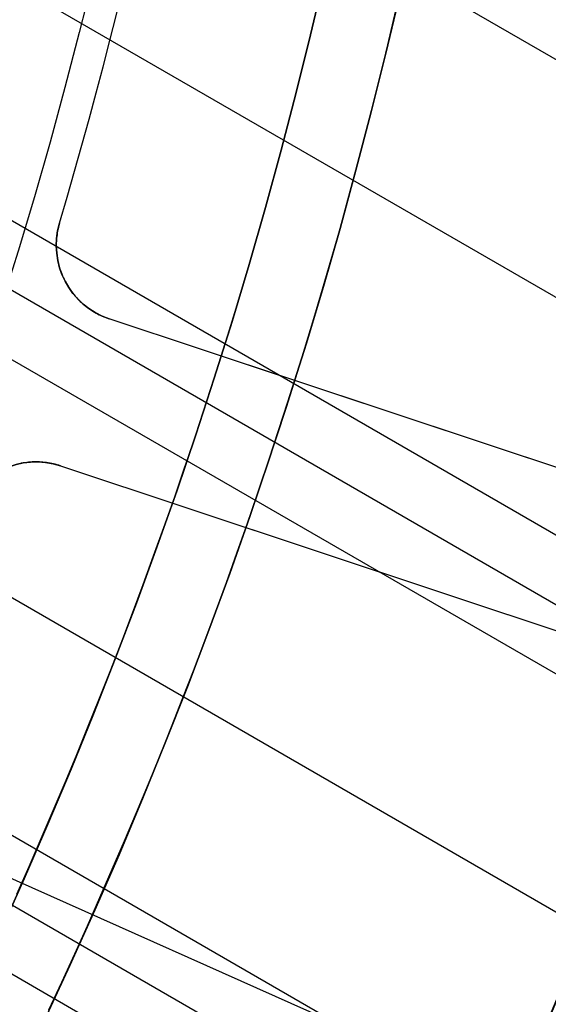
# Model space of a CAD drawing. Extents: x 16051 to 17254, y -2088 to -1046.
# Tile 32 of 62: x 16710.44 to 16717.27, y -1732.86 to -1720.15. Entities that reach past the tile are written whole.
import ezdxf

# ---------------------------------------------------------------- set-up
doc = ezdxf.new("R2010")
doc.units = 0
doc.layers.get('0').update_dxf_attribs({"linetype": 'CONTINUOUS'})
doc.layers.add('COLOR', color=7, linetype='CONTINUOUS')

msp = doc.modelspace()

# ---------------------------------------------------------------- linework, layer by layer
for p, q in [((17233.87178196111, -2018.864998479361, 60.31447682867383), (16707.44375755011, -1714.931636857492, 60.31447682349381)), ((16706.95660692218, -1717.721234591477, 60.68481008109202), (17232.54206306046, -2021.168139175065, 60.684810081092)), ((17231.21234415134, -2023.471279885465, 61.05514333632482), (16706.33953790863, -1720.435823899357, 61.05514333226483)), ((16706.15191888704, -1721.224266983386, 61.4780868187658), (17230.82403353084, -2024.143853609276, 61.4780868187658)), ((17230.43572290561, -2024.816427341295, 61.90103030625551), (16705.9518869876, -1722.005543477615, 61.90103030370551)), ((16705.13422220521, -1724.604318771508, 62.27136355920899), (17229.10600400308, -2027.119568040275, 62.27136355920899)), ((16697.86846561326, -1725.688300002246, 103.0882296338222), (16717.05840758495, -1734.232212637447, 89.05580518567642)), ((17227.7762850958, -2029.422708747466, 62.64169681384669), (16704.1994437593, -1727.135478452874, 62.64169681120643)), ((16703.91282337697, -1727.866763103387, 63.06464031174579), (17227.3879744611, -2030.095282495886, 63.06464031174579)), ((17226.99966382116, -2030.767856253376, 63.48758380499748), (16703.61469430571, -1728.591403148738, 63.48758378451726))]:
    msp.add_line(p, q)
at = {"extrusion": (0.1124755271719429, 0.1948133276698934, 0.9743700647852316)}
msp.add_lwpolyline([(-15309.47030365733, -6720.994009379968), (-15309.98085325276, -6720.685040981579), (-15310.48939906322, -6720.371376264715), (-15310.99588066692, -6720.053034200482), (-15311.50023783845, -6719.730034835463), (-15312.00241057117, -6719.402399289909), (-15312.50233909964, -6719.070149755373), (-15312.99996392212, -6718.733309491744), (-15313.49522582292, -6718.391902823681), (-15313.98806589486, -6718.045955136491), (-15314.47842556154, -6717.695492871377), (-15314.96624659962, -6717.340543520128), (-15315.45147116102, -6716.981135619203), (-15315.93404179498, -6716.617298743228), (-15316.41390147, -6716.24906349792), (-15316.89099359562, -6715.876461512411), (-15317.36526204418, -6715.499525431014), (-15317.83665117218, -6715.118288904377), (-15318.30510584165, -6714.732786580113), (-15318.7705714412, -6714.343054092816), (-15319.23299390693, -6713.949128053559), (-15319.69231974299, -6713.551046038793), (-15320.14849604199, -6713.148846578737), (-15320.6014705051, -6712.742569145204), (-15321.05119146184, -6712.332254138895), (-15321.49760788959, -6711.917942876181), (-15321.94066943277, -6711.499677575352), (-15322.38032642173, -6711.077501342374), (-15322.8165298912, -6710.651458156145), (-15323.24923159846, -6710.221592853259), (-15323.67838404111, -6709.787951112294), (-15324.10394047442, -6709.350579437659), (-15324.52585492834, -6708.909525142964), (-15324.94408222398, -6708.464836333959), (-15325.35857798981, -6708.016561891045), (-15325.76929867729, -6707.564751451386), (-15326.17620157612, -6707.10945539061), (-15326.579244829, -6706.65072480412), (-15326.9783874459, -6706.188611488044), (-15327.37358931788, -6705.723167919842), (-15327.76481123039, -6705.25444723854), (-15328.15201487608, -6704.782503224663), (-15328.53516286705, -6704.307390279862), (-15328.91421874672, -6703.829163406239), (-15329.28914700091, -6703.347878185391), (-15329.65991306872, -6702.863590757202), (-15330.02648335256, -6702.376357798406), (-15330.38882522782, -6701.886236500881), (-15330.74690705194, -6701.393284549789), (-15331.10069817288, -6700.897560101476), (-15331.4501689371, -6700.399121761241), (-15331.79529069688, -6699.898028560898), (-15332.13603581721, -6699.394339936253), (-15332.47237768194, -6698.888115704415), (-15332.80429069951, -6698.379416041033), (-15333.131750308, -6697.868301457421), (-15333.45473297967, -6697.354832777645), (-15333.77321622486, -6696.839071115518), (-15334.08717859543, -6696.321077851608), (-15334.39659968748, -6695.800914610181), (-15334.7014601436, -6695.278643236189), (-15335.00174165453, -6694.754325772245), (-15335.29742696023, -6694.228024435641), (-15335.58849985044, -6693.699801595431), (-15335.87494516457, -6693.16971974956), (-15336.15674879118, -6692.637841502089), (-15336.4338976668, -6692.10422954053), (-15336.70637977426, -6691.56894661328), (-15336.97418414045, -6691.032055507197), (-15337.23730083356, -6690.493619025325), (-15337.49572095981, -6689.953699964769), (-15337.74943665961, -6689.41236109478), (-15337.9984411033, -6688.869665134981), (-15338.24272848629, -6688.325674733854), (-15338.48229402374, -6687.780452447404), (-15338.71713394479, -6687.234060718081), (-15338.94724548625, -6686.686561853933), (-15339.1726268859, -6686.138018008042), (-15339.39327737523, -6685.588491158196), (-15339.60919717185, -6685.038043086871), (-15339.82038747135, -6684.486735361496), (-15340.02685043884, -6683.934629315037), (-15340.22858919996, -6683.381786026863), (-15340.42560783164, -6682.828266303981), (-15340.61791135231, -6682.274130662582), (-15340.80550571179, -6681.719439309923), (-15340.98839778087, -6681.164252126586), (-15341.16659534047, -6680.60862864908), (-15341.34010707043, -6680.05262805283), (-15341.50894253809, -6679.496309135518), (-15341.67311218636, -6678.939730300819), (-15341.83262732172, -6678.382949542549), (-15341.98750010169, -6677.826024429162), (-15342.13774352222, -6677.269012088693), (-15342.28337140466, -6676.711969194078), (-15342.42439838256, -6676.154951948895), (-15342.56083988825, -6675.598016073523), (-15342.69271213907, -6675.04121679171), (-15342.82003212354, -6674.484608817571), (-15342.9428175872, -6673.928246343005), (-15343.06108701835, -6673.37218302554), (-15343.17485963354, -6672.816471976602), (-15343.28415536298, -6672.261165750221), (-15343.38899483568, -6671.70631633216), (-15343.48939936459, -6671.15197512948), (-15343.58539093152, -6670.598192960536), (-15343.67699217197, -6670.045020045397), (-15343.76422635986, -6669.492505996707), (-15343.84711739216, -6668.940699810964), (-15343.92568977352, -6668.389649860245), (-15343.99996860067, -6667.839403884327), (-15344.06997954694, -6667.290008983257), (-15344.13574884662, -6666.741511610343), (-15344.19730327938, -6666.19395756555), (-15344.25467015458, -6665.64739198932), (-15344.30787729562, -6665.101859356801), (-15344.35695302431, -6664.5574034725), (-15344.4019261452, -6664.014067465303), (-15344.44282592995, -6663.471893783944), (-15344.4796821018, -6662.930924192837), (-15344.51252481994, -6662.391199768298), (-15344.54138466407, -6661.852760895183), (-15344.56629261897, -6661.315647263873), (-15344.58728005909, -6660.779897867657), (-15344.60437873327, -6660.245551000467), (-15344.61762074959, -6659.712644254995), (-15344.6270385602, -6659.181214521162), (-15344.63266494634, -6658.651297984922), (-15344.63453300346, -6658.122930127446), (-15344.6327337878, -6657.604389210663), (-15344.62731513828, -6657.08435597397), (-15344.61824576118, -6656.562863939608), (-15344.60549465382, -6656.039947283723), (-15344.58903111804, -6655.51564083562), (-15344.56882477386, -6654.989980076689), (-15344.54484557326, -6654.463001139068), (-15344.51706381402, -6653.934740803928), (-15344.48545015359, -6653.405236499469), (-15344.44997562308, -6652.874526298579), (-15344.41061164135, -6652.342648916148), (-15344.36733002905, -6651.809643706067), (-15344.32010302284, -6651.275550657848), (-15344.26890328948, -6650.740410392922), (-15344.21370394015, -6650.204264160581), (-15344.15447854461, -6649.667153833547), (-15344.09120114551, -6649.129121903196), (-15344.02384627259, -6648.590211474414), (-15343.952388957, -6648.050466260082), (-15343.87680474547, -6647.509930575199), (-15343.79706971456, -6646.968649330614), (-15343.71316048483, -6646.426668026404), (-15343.62505423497, -6645.884032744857), (-15343.53272871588, -6645.340790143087), (-15343.43616226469, -6644.796987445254), (-15343.33533381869, -6644.252672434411), (-15343.2302229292, -6643.707893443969), (-15343.1208097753, -6643.162699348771), (-15343.00707517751, -6642.617139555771), (-15342.8890006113, -6642.07126399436), (-15342.76656822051, -6641.525123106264), (-15342.63976083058, -6640.978767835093), (-15342.50856196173, -6640.432249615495), (-15342.37295584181, -6639.885620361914), (-15342.23292741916, -6639.338932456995), (-15342.08846237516, -6638.792238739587), (-15341.93954713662, -6638.245592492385), (-15341.78616888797, -6637.699047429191), (-15341.62831558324, -6637.15265768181), (-15341.46597595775, -6636.606477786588), (-15341.29913953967, -6636.060562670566), (-15341.12779666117, -6635.514967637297), (-15340.95193846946, -6634.969748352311), (-15340.77155693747, -6634.424960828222), (-15340.58664487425, -6633.880661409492), (-15340.39719593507, -6633.336906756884), (-15340.20320463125, -6632.793753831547), (-15340.00466633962, -6632.251259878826), (-15339.80157731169, -6631.709482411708), (-15339.59393468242, -6631.168479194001), (-15339.38173647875, -6630.628308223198), (-15339.16498162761, -6630.089027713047), (-15338.94366996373, -6629.55069607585), (-15338.71780223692, -6629.013371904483), (-15338.48738011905, -6628.477113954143), (-15338.25240621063, -6627.941981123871), (-15338.01288404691, -6627.40803243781), (-15337.76881810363, -6626.875327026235), (-15337.52021380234, -6626.343924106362), (-15337.26707751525, -6625.813882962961), (-15337.00941656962, -6625.285262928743), (-15336.74723925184, -6624.758123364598), (-15336.48055481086, -6624.232523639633), (-15336.20937346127, -6623.708523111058), (-15335.93370638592, -6623.186181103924), (-15335.65356573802, -6622.665556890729), (-15335.36896464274, -6622.146709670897), (-15335.07991719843, -6621.629698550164), (-15334.78643847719, -6621.114582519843), (-15334.48854452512, -6620.601420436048), (-15334.18625236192, -6620.090270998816), (-15333.87957998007, -6619.581192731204), (-15333.5685463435, -6619.074243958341), (-15333.25317138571, -6618.569482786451), (-15332.93347600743, -6618.066967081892), (-15332.60948207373, -6617.566754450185), (-15332.28121241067, -6617.068902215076), (-15331.94869080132, -6616.573467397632), (-15331.61194198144, -6616.080506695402), (-15331.2709916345, -6615.590076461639), (-15330.92586638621, -6615.102232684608), (-15330.57659379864, -6614.617030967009), (-15330.22320236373, -6614.134526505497), (-15329.86572149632, -6613.654774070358), (-15329.50418152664, -6613.1778279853), (-15329.13861369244, -6612.703742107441), (-15328.7690501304, -6612.232569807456), (-15328.39552386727, -6611.764363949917), (-15328.01806881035, -6611.299176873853), (-15327.63671973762, -6610.837060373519), (-15327.25151228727, -6610.378065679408), (-15326.86248294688, -6609.92224343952), (-15326.46966904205, -6609.469643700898), (-15326.0731087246, -6609.020315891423), (-15325.67284096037, -6608.574308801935), (-15325.26890551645, -6608.131670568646), (-15324.86134294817, -6607.69244865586), (-15324.45019458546, -6607.256689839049), (-15324.03550251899, -6606.824440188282), (-15323.61730958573, -6606.395745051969), (-15323.19565935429, -6605.970649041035), (-15322.77059610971, -6605.54919601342), (-15322.342164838, -6605.131429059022), (-15321.91041121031, -6604.717390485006), (-15321.47538156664, -6604.307121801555), (-15321.03712289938, -6603.900663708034), (-15320.59568283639, -6603.498056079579), (-15320.15110962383, -6603.099337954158), (-15319.7034521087, -6602.704547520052), (-15319.25275972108, -6602.313722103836), (-15318.79908245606, -6601.926898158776), (-15318.34247085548, -6601.54411125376), (-15317.88297598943, -6601.165396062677), (-15317.42064943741, -6600.790786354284), (-15316.95554326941, -6600.420314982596), (-15316.4877100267, -6600.054013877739), (-15316.01720270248, -6599.691914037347), (-15315.54407472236, -6599.334045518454), (-15315.06837992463, -6598.980437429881), (-15314.59017254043, -6598.63111792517), (-15314.10950717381, -6598.286114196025), (-15313.62643878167, -6597.945452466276), (-15313.14102265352, -6597.609157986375), (-15312.65331439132, -6597.277255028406), (-15312.16336988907, -6596.949766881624), (-15311.67124531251, -6596.626715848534), (-15311.17699707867, -6596.308123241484), (-15310.68068183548, -6595.994009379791)], dxfattribs=at)
at = {"extrusion": (0.1124755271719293, 0.1948133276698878, 0.9743700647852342)}
msp.add_lwpolyline([(-15308.55944587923, -6595.994009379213), (-15309.08051549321, -6596.298800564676), (-15309.59963515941, -6596.60845085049), (-15310.11674160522, -6596.922942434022), (-15310.6317717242, -6597.242256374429), (-15311.14466260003, -6597.566372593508), (-15311.6553515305, -6597.895269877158), (-15312.16377605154, -6598.228925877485), (-15312.66987396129, -6598.567317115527), (-15313.17358334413, -6598.91041898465), (-15313.67484259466, -6599.258205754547), (-15314.17359044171, -6599.610650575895), (-15314.66976597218, -6599.967725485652), (-15315.16330865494, -6600.329401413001), (-15315.65415836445, -6600.695648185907), (-15316.14225540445, -6601.066434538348), (-15316.62754053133, -6601.441728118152), (-15317.10995497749, -6601.821495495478), (-15317.58944047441, -6602.205702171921), (-15318.06593927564, -6602.594312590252), (-15318.53939417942, -6602.987290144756), (-15319.00974855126, -6603.384597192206), (-15319.47694634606, -6603.786195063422), (-15319.94093213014, -6604.192044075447), (-15320.40165110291, -6604.602103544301), (-15320.85904911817, -6605.016331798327), (-15321.31307270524, -6605.434686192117), (-15321.7636690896, -6605.857123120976), (-15322.21078621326, -6606.283598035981), (-15322.65437275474, -6606.714065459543), (-15323.09437814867, -6607.148479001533), (-15323.53075260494, -6607.586791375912), (-15323.96344712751, -6608.028954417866), (-15324.3924135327, -6608.474919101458), (-15324.81760446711, -6608.924635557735), (-15325.238973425, -6609.378053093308), (-15325.6564747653, -6609.835120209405), (-15326.070063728, -6610.295784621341), (-15326.47969645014, -6610.759993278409), (-15326.88532998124, -6611.22769238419), (-15327.28692229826, -6611.698827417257), (-15327.68443231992, -6612.173343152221), (-15328.07781992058, -6612.651183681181), (-15328.4670459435, -6613.132292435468), (-15328.85207221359, -6613.616612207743), (-15329.23286154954, -6614.104085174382), (-15329.60937777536, -6614.594652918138), (-15329.98158573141, -6615.08825645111), (-15330.34945128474, -6615.584836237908), (-15330.71294133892, -6616.084332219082), (-15331.07202384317, -6616.586683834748), (-15331.42666780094, -6617.091830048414), (-15331.77684327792, -6617.599709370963), (-15332.12252140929, -6618.11025988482), (-15332.46367440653, -6618.623419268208), (-15332.80027556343, -6619.139124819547), (-15333.13229926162, -6619.657313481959), (-15333.45972097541, -6620.177921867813), (-15333.78251727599, -6620.700886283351), (-15334.10066583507, -6621.226142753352), (-15334.41414542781, -6621.753627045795), (-15334.72293593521, -6622.283274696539), (-15335.02701834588, -6622.815021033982), (-15335.32637475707, -6623.348801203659), (-15335.62098837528, -6623.884550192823), (-15335.91084351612, -6624.422202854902), (-15336.19592560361, -6624.961693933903), (-15336.4762211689, -6625.502958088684), (-15336.75171784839, -6626.045929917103), (-15337.02240438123, -6626.590543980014), (-15337.28827060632, -6627.136734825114), (-15337.54930745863, -6627.684437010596), (-15337.80550696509, -6628.233585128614), (-15338.0568622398, -6628.784113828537), (-15338.30336747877, -6629.335957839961), (-15338.54501795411, -6629.889051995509), (-15338.78181000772, -6630.443331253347), (-15339.01374104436, -6630.998730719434), (-15339.24080952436, -6631.555185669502), (-15339.46301495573, -6632.112631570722), (-15339.68035788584, -6632.671004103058), (-15339.89283989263, -6633.230239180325), (-15340.10046357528, -6633.790272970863), (-15340.30323254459, -6634.351041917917), (-15340.50115141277, -6634.912482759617), (-15340.69422578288, -6635.474532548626), (-15340.88246223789, -6636.037128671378), (-15341.06586832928, -6636.600208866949), (-15341.2444525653, -6637.163711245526), (-15341.41822439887, -6637.727574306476), (-15341.58719421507, -6638.291736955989), (-15341.75137331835, -6638.856138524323), (-15341.91077391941, -6639.420718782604), (-15342.06540912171, -6639.9854179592), (-15342.21529290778, -6640.550176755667), (-15342.36044012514, -6641.114936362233), (-15342.50086647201, -6641.67963847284), (-15342.63658848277, -6642.24422529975), (-15342.76762351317, -6642.808639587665), (-15342.89398972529, -6643.372824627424), (-15343.01570607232, -6643.936724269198), (-15343.13279228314, -6644.500282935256), (-15343.24526884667, -6645.06344563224), (-15343.35315699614, -6645.626157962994), (-15343.4564786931, -6646.188366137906), (-15343.55525661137, -6646.750016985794), (-15343.64951412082, -6647.311057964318), (-15343.73927527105, -6647.871437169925), (-15343.82456477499, -6648.431103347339), (-15343.90540799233, -6648.990005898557), (-15343.98183091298, -6649.548094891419), (-15344.05386014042, -6650.105321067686), (-15344.12152287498, -6650.661635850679), (-15344.18484689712, -6651.216991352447), (-15344.24386055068, -6651.771340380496), (-15344.29859272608, -6652.324636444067), (-15344.34907284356, -6652.876833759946), (-15344.39533083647, -6653.427887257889), (-15344.43739713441, -6653.977752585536), (-15344.47530264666, -6654.526386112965), (-15344.50907874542, -6655.073744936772), (-15344.53875724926, -6655.61978688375), (-15344.56437040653, -6656.164470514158), (-15344.58595087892, -6656.707755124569), (-15344.60353172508, -6657.249600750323), (-15344.61714638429, -6657.789968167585), (-15344.62682866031, -6658.328818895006), (-15344.63261270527, -6658.866115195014), (-15344.63453300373, -6659.401820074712), (-15344.63278133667, -6659.913463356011), (-15344.62750615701, -6660.426560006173), (-15344.61867739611, -6660.941077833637), (-15344.60626526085, -6661.456984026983), (-15344.59024024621, -6661.974245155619), (-15344.57057314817, -6662.492827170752), (-15344.54723507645, -6663.012695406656), (-15344.52019746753, -6663.533814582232), (-15344.48943209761, -6664.056148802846), (-15344.45491109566, -6664.579661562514), (-15344.4166069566, -6665.104315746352), (-15344.37449255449, -6665.630073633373), (-15344.32854115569, -6666.156896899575), (-15344.27872643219, -6666.68474662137), (-15344.22502247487, -6667.213583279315), (-15344.16740380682, -6667.743366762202), (-15344.1058453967, -6668.274056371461), (-15344.04032267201, -6668.805610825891), (-15343.97081153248, -6669.337988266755), (-15343.89728836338, -6669.871146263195), (-15343.8197300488, -6670.405041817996), (-15343.73811398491, -6670.939631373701), (-15343.65241809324, -6671.474870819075), (-15343.56262083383, -6672.010715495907), (-15343.46870121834, -6672.547120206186), (-15343.37063882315, -6673.084039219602), (-15343.26841380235, -6673.621426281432), (-15343.16200690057, -6674.159234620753), (-15343.05139946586, -6674.697416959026), (-15342.93657346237, -6675.23592551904), (-15342.81751148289, -6675.774712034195), (-15342.69419676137, -6676.313727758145), (-15342.5666131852, -6676.852923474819), (-15342.43474530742, -6677.392249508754), (-15342.29857835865, -6677.9316557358), (-15342.15809825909, -6678.471091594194), (-15342.01329163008, -6679.010506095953), (-15341.86414580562, -6679.549847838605), (-15341.71064884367, -6680.089065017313), (-15341.55278953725, -6680.628105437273), (-15341.39055742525, -6681.166916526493), (-15341.22394280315, -6681.705445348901), (-15341.05293673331, -6682.243638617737), (-15340.87753105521, -6682.781442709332), (-15340.69771839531, -6683.318803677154), (-15340.51349217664, -6683.855667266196), (-15340.32484662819, -6684.391978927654), (-15340.13177679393, -6684.927683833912), (-15339.93427854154, -6685.462726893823), (-15339.73234857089, -6685.997052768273), (-15339.5259844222, -6686.530605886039), (-15339.31518448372, -6687.063330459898), (-15339.09994799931, -6687.595170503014), (-15338.88027507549, -6688.126069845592), (-15338.6561666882, -6688.655972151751), (-15338.42762468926, -6689.184820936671), (-15338.1946518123, -6689.712559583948), (-15337.95725167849, -6690.239131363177), (-15337.71542880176, -6690.76447944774), (-15337.46918859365, -6691.288546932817), (-15337.21853736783, -6691.811276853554), (-15336.9634823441, -6692.332612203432), (-15336.70403165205, -6692.852495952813), (-15336.44019433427, -6693.370871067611), (-15336.17198034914, -6693.88768052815), (-15335.89940057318, -6694.402867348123), (-15335.62246680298, -6694.916374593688), (-15335.34119175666, -6695.428145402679), (-15335.05558907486, -6695.938123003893), (-15334.76567332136, -6696.446250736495), (-15334.47145998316, -6696.952472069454), (-15334.17296547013, -6697.456730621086), (-15333.87020711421, -6697.958970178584), (-15333.56320316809, -6698.459134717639), (-15333.25197280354, -6698.957168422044), (-15332.93653610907, -6699.4530157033), (-15332.61691408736, -6699.946621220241), (-15332.29312865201, -6700.437929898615), (-15331.96520262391, -6700.926886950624), (-15331.63315972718, -6701.413437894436), (-15331.2970245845, -6701.897528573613), (-15330.95682271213, -6702.379105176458), (-15330.6125805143, -6702.85811425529), (-15330.26432527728, -6703.334502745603), (-15329.91208516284, -6703.808217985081), (-15329.55588920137, -6704.279207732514), (-15329.19576728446, -6704.747420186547), (-15328.83175015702, -6705.212804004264), (-15328.463869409, -6705.675308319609), (-15328.09215746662, -6706.134882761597), (-15327.71664758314, -6706.591477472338), (-15327.33737382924, -6707.045043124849), (-15326.95437108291, -6707.495530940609), (-15326.56767501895, -6707.942892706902), (-15326.17732209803, -6708.387080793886), (-15325.78334955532, -6708.828048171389), (-15325.38579538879, -6709.26574842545), (-15324.98469834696, -6709.700135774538), (-15324.58009791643, -6710.131165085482), (-15324.17203430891, -6710.558791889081), (-15323.76054844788, -6710.982972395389), (-15323.34568195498, -6711.403663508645), (-15322.92747713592, -6711.820822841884), (-15322.50597696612, -6712.23440873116), (-15322.08122507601, -6712.644380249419), (-15321.65326573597, -6713.050697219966), (-15321.222143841, -6713.453320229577), (-15320.78790489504, -6713.852210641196), (-15320.35059499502, -6714.247330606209), (-15319.91026081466, -6714.63864307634), (-15319.46694958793, -6715.026111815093), (-15319.02070909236, -6715.409701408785), (-15318.57158763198, -6715.789377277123), (-15318.11963402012, -6716.165105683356), (-15317.66489756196, -6716.53685374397), (-15317.20742803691, -6716.904589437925), (-15316.74727568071, -6717.268281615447), (-15316.28449116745, -6717.627900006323), (-15315.81912559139, -6717.983415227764), (-15315.35123044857, -6718.334798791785), (-15314.88085761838, -6718.682023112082), (-15314.40805934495, -6719.02506151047), (-15313.93288821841, -6719.363888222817), (-15313.45539715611, -6719.698478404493), (-15312.97563938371, -6720.028808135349), (-15312.49366841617, -6720.354854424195), (-15312.00953803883, -6720.676595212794), (-15311.52330228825, -6720.994009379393)], dxfattribs=at)
at = {"extrusion": (0.1124755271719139, 0.1948133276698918, 0.9743700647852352)}
msp.add_lwpolyline([(-15314.92049179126, -6595.994009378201), (-15315.39590661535, -6596.329127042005), (-15315.86907008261, -6596.668318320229), (-15316.3399330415, -6597.011559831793), (-15316.80844663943, -6597.358827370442), (-15317.27456233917, -6597.710095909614), (-15317.73823193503, -6598.065339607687), (-15318.19940756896, -6598.424531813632), (-15318.65804174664, -6598.787645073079), (-15319.11408735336, -6599.154651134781), (-15319.56749766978, -6599.525520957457), (-15320.0182263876, -6599.900224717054), (-15320.46622762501, -6600.278731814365), (-15320.91145594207, -6600.661010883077), (-15321.35386635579, -6601.047029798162), (-15321.7934143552, -6601.436755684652), (-15322.23005591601, -6601.830154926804), (-15322.66374751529, -6602.227193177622), (-15323.09444614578, -6602.627835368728), (-15323.52210933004, -6603.032045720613), (-15323.94669513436, -6603.439787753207), (-15324.36816218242, -6603.85102429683), (-15324.78646966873, -6604.265717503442), (-15325.20157737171, -6604.683828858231), (-15325.61344566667, -6605.10531919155), (-15326.02203553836, -6605.53014869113), (-15326.42730859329, -6605.958276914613), (-15326.82922707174, -6606.389662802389), (-15327.22775385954, -6606.82426469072), (-15327.62285249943, -6607.262040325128), (-15328.01448720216, -6607.70294687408), (-15328.40262285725, -6608.146940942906), (-15328.78722504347, -6608.593978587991), (-15329.16826003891, -6609.044015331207), (-15329.54569483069, -6609.497006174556), (-15329.91949712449, -6609.952905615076), (-15330.28963535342, -6610.411667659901), (-15330.65607868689, -6610.87324584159), (-15331.0187970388, -6611.337593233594), (-15331.37776107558, -6611.804662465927), (-15331.73294222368, -6612.274405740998), (-15332.08431267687, -6612.746774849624), (-15332.43184540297, -6613.221721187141), (-15332.77551415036, -6613.699195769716), (-15333.11529345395, -6614.179149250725), (-15333.45115864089, -6614.66153193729), (-15333.78308583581, -6615.146293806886), (-15334.11105196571, -6615.633384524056), (-15334.43503476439, -6616.122753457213), (-15334.75501277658, -6616.614349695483), (-15335.07096536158, -6617.108122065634), (-15335.38287269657, -6617.604019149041), (-15335.69071577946, -6618.101989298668), (-15335.99447643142, -6618.601980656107), (-15336.29413729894, -6619.103941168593), (-15336.58968185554, -6619.607818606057), (-15336.88109440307, -6620.113560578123), (-15337.16836007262, -6620.621114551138), (-15337.45146482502, -6621.130427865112), (-15337.73039545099, -6621.641447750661), (-15338.00513957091, -6622.15412134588), (-15338.27568563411, -6622.668395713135), (-15338.54202291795, -6623.184217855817), (-15338.80414152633, -6623.701534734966), (-15339.06203238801, -6624.220293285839), (-15339.31568725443, -6624.740440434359), (-15339.56509869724, -6625.261923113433), (-15339.81026010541, -6625.784688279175), (-15340.0511656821, -6626.308682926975), (-15340.28781044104, -6626.83385410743), (-15340.52019020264, -6627.360148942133), (-15340.74830158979, -6627.887514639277), (-15340.97214202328, -6628.415898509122), (-15341.1917097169, -6628.945247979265), (-15341.40700367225, -6629.475510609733), (-15341.6180236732, -6630.006634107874), (-15341.8247702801, -6630.538566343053), (-15342.02724482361, -6631.071255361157), (-15342.22544939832, -6631.604649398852), (-15342.41938685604, -6632.138696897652), (-15342.60906079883, -6632.673346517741), (-15342.79447557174, -6633.208547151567), (-15342.97563625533, -6633.744247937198), (-15343.15254865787, -6634.280398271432), (-15343.32521930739, -6634.816947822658), (-15343.49365544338, -6635.353846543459), (-15343.65786500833, -6635.891044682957), (-15343.81785663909, -6636.4284927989), (-15343.97363965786, -6636.966141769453), (-15344.12522406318, -6637.50394280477), (-15344.27262052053, -6638.041847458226), (-15344.41584035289, -6638.579807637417), (-15344.55489553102, -6639.117775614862), (-15344.68979866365, -6639.655704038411), (-15344.82056298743, -6640.19354594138), (-15344.94720235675, -6640.731254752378), (-15345.06973123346, -6641.268784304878), (-15345.18816467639, -6641.806088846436), (-15345.30251833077, -6642.343123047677), (-15345.41280841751, -6642.879842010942), (-15345.51905172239, -6643.416201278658), (-15345.62126558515, -6643.952156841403), (-15345.71946788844, -6644.487665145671), (-15345.81367704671, -6645.02268310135), (-15345.90391199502, -6645.557168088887), (-15345.99019217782, -6646.091077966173), (-15346.07253753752, -6646.624371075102), (-15346.15096850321, -6647.157006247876), (-15346.22550597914, -6647.688942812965), (-15346.2961713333, -6648.22014060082), (-15346.36298638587, -6648.750559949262), (-15346.4259733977, -6649.280161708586), (-15346.48515505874, -6649.808907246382), (-15346.54055447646, -6650.336758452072), (-15346.5921951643, -6650.863677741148), (-15346.64010103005, -6651.389628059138), (-15346.68429636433, -6651.914572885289), (-15346.724805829, -6652.438476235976), (-15346.76165444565, -6652.961302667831), (-15346.79486758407, -6653.483017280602), (-15346.82447095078, -6654.003585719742), (-15346.85049057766, -6654.522974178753), (-15346.87295281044, -6655.041149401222), (-15346.89188429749, -6655.558078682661), (-15346.90731197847, -6656.073729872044), (-15346.91926307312, -6656.588071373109), (-15346.92776507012, -6657.101072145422), (-15346.93284571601, -6657.612701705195), (-15346.9345330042, -6658.122930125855), (-15346.93278552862, -6658.642178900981), (-15346.92752331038, -6659.162878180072), (-15346.91871685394, -6659.68499640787), (-15346.90633692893, -6660.208501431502), (-15346.89035458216, -6660.733360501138), (-15346.87074114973, -6661.259540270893), (-15346.8474682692, -6661.787006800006), (-15346.82050789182, -6662.315725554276), (-15346.78983229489, -6662.845661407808), (-15346.75541409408, -6663.37677864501), (-15346.71722625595, -6663.909040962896), (-15346.67524211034, -6664.442411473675), (-15346.62943536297, -6664.976852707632), (-15346.57978010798, -6665.512326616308), (-15346.52625084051, -6666.048794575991), (-15346.46882246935, -6666.586217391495), (-15346.40747032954, -6667.124555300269), (-15346.342170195, -6667.663767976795), (-15346.27289829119, -6668.203814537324), (-15346.19963130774, -6668.744653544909), (-15346.12234641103, -6669.286243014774), (-15346.0410212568, -6669.828540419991), (-15345.95563400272, -6670.371502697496), (-15345.86616332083, -6670.915086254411), (-15345.7725884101, -6671.459246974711), (-15345.67488900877, -6672.003940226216), (-15345.5730454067, -6672.549120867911), (-15345.46703845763, -6673.094743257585), (-15345.35684959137, -6673.640761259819), (-15345.24246082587, -6674.187128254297), (-15345.12385477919, -6674.733797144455), (-15345.0010146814, -6675.280720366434), (-15344.87392438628, -6675.827849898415), (-15344.74256838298, -6676.375137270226), (-15344.60693180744, -6676.922533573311), (-15344.46700045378, -6677.469989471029), (-15344.3227607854, -6678.017455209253), (-15344.17419994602, -6678.564880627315), (-15344.02130577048, -6679.112215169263), (-15343.86406679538, -6679.659407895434), (-15343.70247226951, -6680.206407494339), (-15343.53651216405, -6680.753162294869), (-15343.36617718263, -6681.299620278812), (-15343.19145877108, -6681.845729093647), (-15343.01234912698, -6682.391436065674), (-15342.82884120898, -6682.936688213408), (-15342.64092874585, -6683.481432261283), (-15342.44860624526, -6684.025614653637), (-15342.25186900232, -6684.569181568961), (-15342.05071310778, -6685.112078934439), (-15341.845135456, -6685.65425244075), (-15341.63513375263, -6686.195647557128), (-15341.42070652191, -6686.736209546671), (-15341.20185311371, -6687.275883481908), (-15340.97857371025, -6687.814614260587), (-15340.75086933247, -6688.352346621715), (-15340.51874184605, -6688.8890251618), (-15340.28219396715, -6689.424594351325), (-15340.04122926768, -6689.958998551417), (-15339.79585218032, -6690.492182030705), (-15339.54606800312, -6691.024088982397), (-15339.29188290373, -6691.554663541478), (-15339.03330392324, -6692.083849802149), (-15338.77033897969, -6692.611591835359), (-15338.50299687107, -6693.137833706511), (-15338.23128727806, -6693.662519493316), (-15337.95522076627, -6694.185593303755), (-15337.6748087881, -6694.70699929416), (-15337.39006368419, -6695.226681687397), (-15337.10099868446, -6695.744584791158), (-15336.80762790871, -6696.260653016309), (-15336.50996636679, -6696.774830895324), (-15336.20802995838, -6697.287063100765), (-15335.90183547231, -6697.797294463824), (-15335.59140058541, -6698.305469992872), (-15335.276743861, -6698.81153489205), (-15334.95788474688, -6699.315434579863), (-15334.63484357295, -6699.817114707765), (-15334.30764154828, -6700.316521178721), (-15333.97630075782, -6700.813600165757), (-15333.64084415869, -6701.30829813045), (-15333.30129557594, -6701.800561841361), (-15332.95767969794, -6702.290338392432), (-15332.6100220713, -6702.777575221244), (-15332.25834909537, -6703.262220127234), (-15331.9026880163, -6703.744221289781), (-15331.54306692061, -6704.223527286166), (-15331.17951472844, -6704.700087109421), (-15330.81206118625, -6705.173850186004), (-15330.44073685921, -6705.644766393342), (-15330.06557312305, -6706.112786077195), (-15329.68660215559, -6706.577860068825), (-15329.30385692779, -6707.039939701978), (-15328.91737119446, -6707.498976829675), (-15328.52717948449, -6707.954923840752), (-15328.13331709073, -6708.407733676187), (-15327.73582005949, -6708.857359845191), (-15327.33472517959, -6709.303756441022), (-15326.93006997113, -6709.746878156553), (-15326.52189267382, -6710.18668029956), (-15326.11023223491, -6710.623118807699), (-15325.69512829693, -6711.056150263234), (-15325.27662118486, -6711.485731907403), (-15324.85475189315, -6711.911821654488), (-15324.4295620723, -6712.334378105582), (-15324.00109401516, -6712.753360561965), (-15323.56939064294, -6713.168729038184), (-15323.13449549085, -6713.580444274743), (-15322.69645269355, -6713.988467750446), (-15322.25530697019, -6714.392761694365), (-15321.81110360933, -6714.793289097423), (-15321.36388845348, -6715.190013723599), (-15320.91370788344, -6715.582900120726), (-15320.4606088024, -6715.971913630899), (-15320.00463861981, -6716.357020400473), (-15319.54584523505, -6716.738187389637), (-15319.0842770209, -6717.115382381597), (-15318.61998280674, -6717.488573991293), (-15318.15301186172, -6717.857731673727), (-15317.68341387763, -6718.222825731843), (-15317.21123895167, -6718.583827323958), (-15316.73653756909, -6718.940708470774), (-15316.25936058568, -6719.293442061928), (-15315.77975921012, -6719.642001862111), (-15315.2977849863, -6719.986362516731), (-15314.81348977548, -6720.326499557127), (-15314.32692573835, -6720.662389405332), (-15313.83814531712, -6720.994009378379)], dxfattribs=at)
at = {"extrusion": (0.1124755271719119, 0.1948133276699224, 0.9743700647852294)}
msp.add_lwpolyline([(-15315.67810926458, -6720.994009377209), (-15316.14404000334, -6720.656685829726), (-15316.60769940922, -6720.315426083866), (-15317.06904060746, -6719.970253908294), (-15317.52801703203, -6719.62119384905), (-15317.98458244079, -6719.268271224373), (-15318.43869093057, -6718.911512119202), (-15318.89029695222, -6718.550943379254), (-15319.33935532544, -6718.18659260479), (-15319.78582125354, -6717.818488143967), (-15320.22965033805, -6717.446659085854), (-15320.67079859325, -6717.071135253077), (-15321.10922246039, -6716.691947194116), (-15321.54487882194, -6716.309126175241), (-15321.97772501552, -6715.922704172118), (-15322.40771884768, -6715.532713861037), (-15322.83481860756, -6715.139188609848), (-15323.25898308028, -6714.742162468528), (-15323.68017156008, -6714.341670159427), (-15324.09834386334, -6713.937747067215), (-15324.51346034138, -6713.530429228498), (-15324.92548189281, -6713.119753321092), (-15325.33436997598, -6712.705756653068), (-15325.74008662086, -6712.288477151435), (-15326.14259444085, -6711.86795335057), (-15326.54185664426, -6711.444224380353), (-15326.93783704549, -6711.017329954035), (-15327.33050007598, -6710.587310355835), (-15327.71981079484, -6710.154206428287), (-15328.10573489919, -6709.718059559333), (-15328.48823873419, -6709.278911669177), (-15328.86728930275, -6708.836805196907), (-15329.242854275, -6708.3917830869), (-15329.61490199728, -6707.943888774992), (-15329.98340150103, -6707.493166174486), (-15330.34832251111, -6707.039659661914), (-15330.70963545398, -6706.583414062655), (-15331.06731146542, -6706.124474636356), (-15331.42132239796, -6705.662887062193), (-15331.77164082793, -6705.198697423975), (-15332.11824006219, -6704.731952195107), (-15332.46109414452, -6704.262698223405), (-15332.80017786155, -6703.790982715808), (-15333.13546674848, -6703.316853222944), (-15333.46693709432, -6702.840357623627), (-15333.79456594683, -6702.361544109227), (-15334.11833111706, -6701.880461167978), (-15334.43821118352, -6701.397157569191), (-15334.75418549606, -6700.911682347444), (-15335.06623417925, -6700.424084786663), (-15335.3743381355, -6699.934414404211), (-15335.67847904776, -6699.442720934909), (-15335.97863938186, -6698.949054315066), (-15336.27480238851, -6698.453464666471), (-15336.56695210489, -6697.956002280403), (-15336.85507335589, -6697.456717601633), (-15337.13915175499, -6696.955661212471), (-15337.41917370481, -6696.452883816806), (-15337.69512639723, -6695.948436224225), (-15337.9669978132, -6695.442369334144), (-15338.23477672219, -6694.934734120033), (-15338.4984526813, -6694.425581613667), (-15338.75801603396, -6693.9149628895), (-15339.01345790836, -6693.402929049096), (-15339.26477021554, -6692.889531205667), (-15339.51194564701, -6692.374820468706), (-15339.75497767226, -6691.858847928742), (-15339.99386053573, -6691.341664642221), (-15340.22858925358, -6690.823321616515), (-15340.4591596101, -6690.303869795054), (-15340.68556815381, -6689.783360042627), (-15340.90781219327, -6689.261843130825), (-15341.12588979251, -6688.739369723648), (-15341.33979976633, -6688.215990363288), (-15341.54954167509, -6687.691755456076), (-15341.7551158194, -6687.166715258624), (-15341.95652323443, -6686.640919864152), (-15342.15376568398, -6686.114419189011), (-15342.34684565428, -6685.587262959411), (-15342.53576634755, -6685.059500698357), (-15342.72053167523, -6684.5311817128), (-15342.9011462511, -6684.002355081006), (-15343.07761538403, -6683.473069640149), (-15343.24994507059, -6682.943373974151), (-15343.41814198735, -6682.413316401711), (-15343.58221348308, -6681.882944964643), (-15343.74216757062, -6681.352307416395), (-15343.89801291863, -6680.821451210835), (-15344.04975884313, -6680.290423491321), (-15344.19741529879, -6679.759271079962), (-15344.34099287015, -6679.228040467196), (-15344.48050276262, -6678.696777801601), (-15344.61595679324, -6678.165528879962), (-15344.7473673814, -6677.634339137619), (-15344.8747475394, -6677.103253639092), (-15344.99811086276, -6676.572317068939), (-15345.11747152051, -6676.04157372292), (-15345.23284424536, -6675.511067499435), (-15345.34424432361, -6674.980841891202), (-15345.45168758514, -6674.450939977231), (-15345.55519039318, -6673.921404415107), (-15345.654769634, -6673.392277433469), (-15345.75044270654, -6672.863600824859), (-15345.84222751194, -6672.335415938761), (-15345.93014244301, -6671.807763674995), (-15346.01420637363, -6671.280684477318), (-15346.09443864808, -6670.754218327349), (-15346.17085907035, -6670.228404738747), (-15346.24348789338, -6669.703282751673), (-15346.31234580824, -6669.1788909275), (-15346.37745393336, -6668.655267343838), (-15346.43883380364, -6668.132449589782), (-15346.49650735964, -6667.610474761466), (-15346.55049693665, -6667.089379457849), (-15346.60082525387, -6666.569199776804), (-15346.6475154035, -6666.049971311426), (-15346.69059083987, -6665.531729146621), (-15346.73007536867, -6665.014507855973), (-15346.76599313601, -6664.498341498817), (-15346.7983686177, -6663.983263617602), (-15346.82722660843, -6663.469307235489), (-15346.85259221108, -6662.956504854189), (-15346.87449082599, -6662.444888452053), (-15346.89294814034, -6661.934489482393), (-15346.90799011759, -6661.425338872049), (-15346.91964298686, -6660.917467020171), (-15346.92793323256, -6660.410903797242), (-15346.93288758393, -6659.905678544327), (-15346.93453300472, -6659.401820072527), (-15346.93274021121, -6658.875881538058), (-15346.92734126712, -6658.348455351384), (-15346.91830552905, -6657.819574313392), (-15346.905602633, -6657.28927185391), (-15346.88920250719, -6656.757582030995), (-15346.86907538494, -6656.224539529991), (-15346.84519181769, -6655.69017966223), (-15346.81752268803, -6655.154538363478), (-15346.78603922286, -6654.617652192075), (-15346.75071300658, -6654.079558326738), (-15346.71151599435, -6653.540294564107), (-15346.66842052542, -6652.999899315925), (-15346.62139933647, -6652.45841160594), (-15346.57042557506, -6651.915871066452), (-15346.51547281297, -6651.372317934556), (-15346.45651505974, -6650.827793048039), (-15346.39352677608, -6650.282337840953), (-15346.32648288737, -6649.735994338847), (-15346.25535879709, -6649.188805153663), (-15346.18013040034, -6648.640813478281), (-15346.10077409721, -6648.092063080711), (-15346.01726680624, -6647.542598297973), (-15345.92958597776, -6646.992464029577), (-15345.83770960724, -6646.441705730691), (-15345.74161624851, -6645.890369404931), (-15345.64128502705, -6645.33850159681), (-15345.53669565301, -6644.786149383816), (-15345.42782843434, -6644.233360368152), (-15345.31466428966, -6643.680182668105), (-15345.19718476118, -6643.126664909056), (-15345.07537202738, -6642.572856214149), (-15344.9492089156, -6642.018806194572), (-15344.81867891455, -6641.464564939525), (-15344.68376618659, -6640.910183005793), (-15344.54445557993, -6640.35571140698), (-15344.40073264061, -6639.801201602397), (-15344.25258362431, -6639.2467054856), (-15344.09999550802, -6638.692275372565), (-15343.94295600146, -6638.137963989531), (-15343.78145355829, -6637.583824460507), (-15343.61547738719, -6637.029910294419), (-15343.44501746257, -6636.47627537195), (-15343.27006453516, -6635.922973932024), (-15343.09061014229, -6635.37006055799), (-15342.90664661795, -6634.817590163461), (-15342.71816710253, -6634.265617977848), (-15342.52516555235, -6633.714199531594), (-15342.32763674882, -6633.163390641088), (-15342.12557630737, -6632.613247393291), (-15341.91898068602, -6632.063826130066), (-15341.70784719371, -6631.515183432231), (-15341.49217399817, -6630.967376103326), (-15341.27196013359, -6630.420461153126), (-15341.04720550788, -6629.87449578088), (-15340.81791090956, -6629.329537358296), (-15340.58407801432, -6628.785643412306), (-15340.34570939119, -6628.242871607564), (-15340.10280850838, -6627.701279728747), (-15339.85537973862, -6627.160925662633), (-15339.60342836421, -6626.621867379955), (-15339.34696058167, -6626.084162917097), (-15339.08598350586, -6625.547870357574), (-15338.82050517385, -6625.013047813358), (-15338.55053454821, -6624.479753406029), (-15338.27608151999, -6623.948045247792), (-15337.99715691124, -6623.417981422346), (-15337.71377247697, -6622.889619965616), (-15337.42594090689, -6622.363018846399), (-15337.13367582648, -6621.838235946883), (-15336.83699179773, -6621.315329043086), (-15336.5359043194, -6620.794355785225), (-15336.23042982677, -6620.275373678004), (-15335.920585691, -6619.758440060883), (-15335.60639021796, -6619.243612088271), (-15335.28786264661, -6618.730946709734), (-15334.96502314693, -6618.220500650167), (-15334.63789281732, -6617.712330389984), (-15334.30649368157, -6617.206492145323), (-15333.97084868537, -6616.70304184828), (-15333.63098169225, -6616.202035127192), (-15333.28691747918, -6615.703527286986), (-15332.93868173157, -6615.207573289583), (-15332.58630103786, -6614.714227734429), (-15332.22980288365, -6614.223544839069), (-15331.86921564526, -6613.735578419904), (-15331.50456858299, -6613.250381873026), (-15331.13589183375, -6612.768008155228), (-15330.76321640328, -6612.288509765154), (-15330.386574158, -6611.811938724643), (-15330.00599781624, -6611.338346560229), (-15329.62152093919, -6610.867784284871), (-15329.23317792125, -6610.400302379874), (-15328.84100398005, -6609.93595077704), (-15328.44503514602, -6609.474778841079), (-15328.04530825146, -6609.016835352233), (-15327.6418609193, -6608.562168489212), (-15327.23473155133, -6608.11082581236), (-15326.82395931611, -6607.662854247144), (-15326.40958413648, -6607.21830006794), (-15325.9916466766, -6606.77720888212), (-15325.5701883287, -6606.339625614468), (-15325.14525119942, -6605.905594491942), (-15324.71687809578, -6605.47515902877), (-15324.28511251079, -6605.048362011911), (-15323.84999860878, -6604.625245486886), (-15323.41158121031, -6604.205850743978), (-15322.96990577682, -6603.790218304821), (-15322.52501839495, -6603.378387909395), (-15322.07696576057, -6602.970398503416), (-15321.6257951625, -6602.566288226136), (-15321.17155446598, -6602.166094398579), (-15320.71429209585, -6601.76985351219), (-15320.25405701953, -6601.377601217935), (-15319.79089872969, -6600.98937231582), (-15319.32486722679, -6600.605200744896), (-15318.85601300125, -6600.225119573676), (-15318.38438701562, -6599.849160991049), (-15317.9100406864, -6599.477356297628), (-15317.43302586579, -6599.109735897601), (-15316.9533948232, -6598.746329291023), (-15316.47120022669, -6598.387165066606), (-15315.98649512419, -6598.032270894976), (-15315.49933292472, -6597.681673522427), (-15315.0097673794, -6597.33539876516), (-15314.51785256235, -6596.993471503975), (-15314.02364285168, -6596.65591567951), (-15313.52719291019, -6596.322754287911), (-15313.02855766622, -6595.994009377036)], dxfattribs=at)
for points in [[(16710.81923654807, -1732.936420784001), (16710.9880054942, -1732.575014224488), (16711.15455972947, -1732.212587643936), (16711.31889224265, -1731.849154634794), (16711.48099602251, -1731.484728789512), (16711.64086405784, -1731.119323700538), (16711.79848933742, -1730.752952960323), (16711.95386485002, -1730.385630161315), (16712.10698358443, -1730.017368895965), (16712.25783852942, -1729.648182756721), (16712.40642267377, -1729.278085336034), (16712.55272900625, -1728.907090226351), (16712.69675051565, -1728.535211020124), (16712.83848019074, -1728.1624613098), (16712.97791102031, -1727.788854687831), (16713.11503599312, -1727.414404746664), (16713.24984809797, -1727.03912507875), (16713.38234032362, -1726.663029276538), (16713.51250565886, -1726.286130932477), (16713.64033709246, -1725.908443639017), (16713.76582761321, -1725.529980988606), (16713.88897020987, -1725.150756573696), (16714.00975787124, -1724.770783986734), (16714.12818358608, -1724.390076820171), (16714.24424034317, -1724.008648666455), (16714.3579211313, -1723.626513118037), (16714.46921893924, -1723.243683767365), (16714.57812675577, -1722.860174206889), (16714.68463756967, -1722.475998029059), (16714.78874436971, -1722.091168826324), (16714.89044135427, -1721.705700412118), (16714.98972756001, -1721.319607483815), (16715.08660323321, -1720.932904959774), (16715.18106862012, -1720.545607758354), (16715.27312396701, -1720.157730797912), (16715.36276952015, -1719.76928899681)], [(16710.40634875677, -1731.4402127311), (16710.56595863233, -1731.081393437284), (16710.72336715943, -1730.721609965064), (16710.87856743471, -1730.360875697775), (16711.03155255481, -1729.999204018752), (16711.18231561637, -1729.63660831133), (16711.33084971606, -1729.273101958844), (16711.47714795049, -1728.908698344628), (16711.62120341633, -1728.543410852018), (16711.76300921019, -1728.177252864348), (16711.90255842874, -1727.810237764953), (16712.03984416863, -1727.442378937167), (16712.17485952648, -1727.073689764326), (16712.30759759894, -1726.704183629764), (16712.43805148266, -1726.333873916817), (16712.56621427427, -1725.962774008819), (16712.69207907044, -1725.590897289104), (16712.81563896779, -1725.218257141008), (16712.93688706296, -1724.844866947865), (16713.05581645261, -1724.470740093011), (16713.17242023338, -1724.095889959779), (16713.2866915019, -1723.720329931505), (16713.39862335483, -1723.344073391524), (16713.5082088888, -1722.967133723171), (16713.61544120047, -1722.589524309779), (16713.72031338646, -1722.211258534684), (16713.82281854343, -1721.832349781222), (16713.92295095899, -1721.452811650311), (16714.02070968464, -1721.072658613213), (16714.11609496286, -1720.691905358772), (16714.20910703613, -1720.310566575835), (16714.29974614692, -1719.928656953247)]]:
    msp.add_lwpolyline(points)
at = {"extrusion": (0, 0, -1)}
for centre, radius, start, end in [((-16652.00356566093, -1705.267930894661, -89.37470231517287), 70.9424557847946, 329.9999999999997, 149.9999999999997), ((-16652.00356566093, -1705.267930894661, -46.50000292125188), 70.9424557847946, 329.9999999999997, 149.9999999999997), ((-16652.00356566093, -1705.267930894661, -89.37470231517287), 70.94245578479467, 149.9999999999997, 329.9999999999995), ((-16652.00356566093, -1705.267930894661, -46.50000292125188), 70.94245578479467, 149.9999999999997, 329.9999999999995), ((-16652.00356566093, -1705.267930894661, -259.6250029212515), 65.00000000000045, 150.0000000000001, 329.9999999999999), ((-16652.00356566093, -1705.267930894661, -259.6250029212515), 64, 149.9999999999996, 329.9999999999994), ((-16652.00356566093, -1705.267930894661, -88.12500292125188), 52.09123273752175, 149.9999999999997, 329.9999999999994)]:
    msp.add_arc(centre, radius, start, end, dxfattribs=at)
for centre, radius, start, end in [((16652.00356566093, -1705.267930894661, 89.37470231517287), 73.2424557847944, 30.0000000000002, 210.0000000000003), ((16652.00356570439, -1705.267930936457, 88.63012703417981), 71.44457953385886, 30.0000000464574, 209.9999999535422), ((16652.00356566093, -1705.267930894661, 89.05580518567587), 71.21139006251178, 29.99999999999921, 209.9999999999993), ((16652.00356566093, -1705.267930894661, 89.37470231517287), 73.2424557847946, 210.0000000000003, 30.00000000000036), ((16652.00356566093, -1705.267930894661, 68.68735261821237), 73.24245578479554, 331.1712667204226, 30.0000000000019), ((16652.00356564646, -1705.267930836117, 88.63012703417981), 71.4445795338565, 210.0000000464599, 29.99999995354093), ((16652.00356566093, -1705.267930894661, 89.05580518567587), 71.21139006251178, 209.9999999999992, 29.99999999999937), ((16652.00356566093, -1705.267930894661, 67.93735261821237), 70.94245578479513, 333.8364589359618, 30.00000000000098), ((16652.00356566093, -1705.267930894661, 245.6831232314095), 65.00000000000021, 209.9999999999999, 29.99999999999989), ((16652.00356566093, -1705.267930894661, 245.6831232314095), 64.00000000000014, 210.0000000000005, 30.00000000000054), ((16652.00356566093, -1705.267930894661, 46.50000292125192), 71.7424557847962, 300.0000653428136, 7.499999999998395), ((16652.00356566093, -1705.267930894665, 88.12500292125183), 70.93945536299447, 254.9999999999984, 345.0000000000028)]:
    msp.add_arc(centre, radius, start, end)
at = {"layer": 'COLOR'}
for p, q in [((16710.95818561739, -1722.778048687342, 30.30000054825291), (16710.95818561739, -1722.778048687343, 28.20000054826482)), ((16711.02278698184, -1723.510812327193, 28.08306720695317), (16711.02278698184, -1723.510812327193, 30.30000054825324)), ((16720.62077422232, -1727.008851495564, 23.7335096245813), (16711.60145327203, -1724.011743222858, 27.7840461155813)), ((16711.60145327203, -1724.011743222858, 27.7840461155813), (16711.60145327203, -1724.011743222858, 30.30000054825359)), ((16720.62077422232, -1727.008851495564, 30.30000054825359), (16711.60145327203, -1724.011743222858, 30.30000054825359)), ((16720.62077422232, -1727.008851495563, 27.01675508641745), (16713.3099785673, -1724.579483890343, 27.01675508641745)), ((16716.11111374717, -1725.51029735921, 25.7587778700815), (16716.11111374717, -1725.51029735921, 30.30000054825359)), ((16710.97115376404, -1725.909827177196, 30.30000054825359), (16719.99042342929, -1728.906918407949, 30.30000054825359)), ((16710.97115376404, -1725.909827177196, 30.30000054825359), (16710.97115376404, -1725.909827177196, 27.78395891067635)), ((16710.97115376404, -1725.909827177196, 27.78395891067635), (16719.99042342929, -1728.906918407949, 23.73343393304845)), ((16712.67956429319, -1726.477529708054, 27.01671724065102), (16719.99042342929, -1728.906918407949, 27.01671724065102)), ((16715.48078859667, -1727.408372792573, 25.75869642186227), (16715.48078859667, -1727.408372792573, 30.30000054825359))]:
    msp.add_line(p, q, dxfattribs=at)
for points in [[(16710.95818561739, -1722.778048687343, 28.20000054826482), (16710.95128886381, -1722.802348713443, 28.19986734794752), (16710.94501821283, -1722.826699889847, 28.19946774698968), (16710.93937360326, -1722.851102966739, 28.19880174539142), (16710.93435497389, -1722.875558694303, 28.19786934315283), (16710.9299622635, -1722.900067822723, 28.19667054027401), (16710.92619541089, -1722.924631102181, 28.19520533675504), (16710.92305435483, -1722.94924928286, 28.19347373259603), (16710.92053903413, -1722.973923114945, 28.19147572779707), (16710.91865749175, -1722.998726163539, 28.18919899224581), (16710.91741314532, -1723.02369033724, 28.18663824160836), (16710.91679899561, -1723.048753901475, 28.18380404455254), (16710.91680804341, -1723.073855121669, 28.18070696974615), (16710.91743328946, -1723.098932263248, 28.17735758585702), (16710.91866773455, -1723.123923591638, 28.17376646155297), (16710.92050437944, -1723.148767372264, 28.16994416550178), (16710.9229362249, -1723.173401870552, 28.16590126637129), (16710.9259476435, -1723.197821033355, 28.16164506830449), (16710.92952783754, -1723.222060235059, 28.15717582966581), (16710.9336770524, -1723.246119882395, 28.15249355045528), (16710.9383955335, -1723.270000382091, 28.14759823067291), (16710.94368352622, -1723.293702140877, 28.14248987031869), (16710.94954127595, -1723.317225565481, 28.13716846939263), (16710.95596902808, -1723.340571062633, 28.13163402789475), (16710.962967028, -1723.363739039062, 28.12588654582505), (16710.97053552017, -1723.386729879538, 28.11992602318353), (16710.97867474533, -1723.409543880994, 28.1137524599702), (16710.98738494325, -1723.432181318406, 28.10736585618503), (16710.99666635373, -1723.454642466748, 28.10076621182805), (16711.00659537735, -1723.477066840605, 28.09390496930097), (16711.01714686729, -1723.499408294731, 28.08679831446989), (16711.02816874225, -1723.521388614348, 28.07954336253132), (16711.03950892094, -1723.542729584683, 28.07223722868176), (16711.05117468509, -1723.563482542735, 28.06487068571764), (16711.06327495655, -1723.583884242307, 28.05736976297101), (16711.07581011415, -1723.603934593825, 28.04973446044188), (16711.08878053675, -1723.623633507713, 28.04196477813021), (16711.10218660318, -1723.642980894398, 28.03406071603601), (16711.11602869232, -1723.661976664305, 28.02602227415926), (16711.13030718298, -1723.680620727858, 28.01784945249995), (16711.14502245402, -1723.698912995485, 28.00954225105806), (16711.16023129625, -1723.716900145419, 28.00107176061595), (16711.1759582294, -1723.734602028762, 27.99242559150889), (16711.1921552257, -1723.751978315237, 27.98362852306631), (16711.20877425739, -1723.768988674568, 27.97470533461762), (16711.2257672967, -1723.785592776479, 27.96568080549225), (16711.24308631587, -1723.801750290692, 27.95657971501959), (16711.26068328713, -1723.817420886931, 27.94742684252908), (16711.27851018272, -1723.832564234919, 27.93824696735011), (16711.296576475, -1723.847202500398, 27.92903357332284), (16711.31492383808, -1723.861384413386, 27.91976362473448), (16711.33355254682, -1723.875109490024, 27.91043712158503), (16711.35246287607, -1723.888377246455, 27.90105406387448), (16711.37165510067, -1723.901187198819, 27.89161445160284), (16711.39112949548, -1723.913538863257, 27.88211828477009), (16711.41088633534, -1723.925431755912, 27.87256556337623), (16711.43092589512, -1723.936865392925, 27.86295628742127), (16711.45124844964, -1723.947839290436, 27.8532904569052), (16711.47185427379, -1723.958352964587, 27.84356807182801), (16711.49274364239, -1723.968405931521, 27.8337891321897), (16711.51391683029, -1723.977997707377, 27.82395363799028), (16711.53537411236, -1723.987127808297, 27.81406158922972), (16711.55711576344, -1723.995795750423, 27.80411298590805), (16711.57914205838, -1724.004001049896, 27.79410782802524), (16711.60145327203, -1724.011743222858, 27.7840461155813)], [(16710.97115376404, -1725.909827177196, 27.78395891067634), (16710.94870502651, -1725.902693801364, 27.7939944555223), (16710.92620563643, -1725.896099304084, 27.80397449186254), (16710.90365572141, -1725.890043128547, 27.81389901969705), (16710.88105540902, -1725.884524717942, 27.82376803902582), (16710.85840482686, -1725.879543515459, 27.83358154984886), (16710.83570410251, -1725.875098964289, 27.84333955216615), (16710.81295336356, -1725.871190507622, 27.85304204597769), (16710.7901527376, -1725.867817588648, 27.86268903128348), (16710.76737790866, -1725.864975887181, 27.87225064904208), (16710.74466129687, -1725.86266324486, 27.88171410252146), (16710.72193813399, -1725.860882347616, 27.89110498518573), (16710.69914365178, -1725.859635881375, 27.90044889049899), (16710.67621308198, -1725.858926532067, 27.90977141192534), (16710.65308165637, -1725.858756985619, 27.91909814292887), (16710.62968460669, -1725.859129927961, 27.9284546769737), (16710.60595716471, -1725.86004804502, 27.93786660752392), (16710.58211202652, -1725.861513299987, 27.94724803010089), (16710.55840497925, -1725.863525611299, 27.95649597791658), (16710.53483589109, -1725.866084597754, 27.965610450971), (16710.51140463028, -1725.869189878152, 27.97459144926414), (16710.48811106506, -1725.872841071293, 27.98343897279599), (16710.46495506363, -1725.877037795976, 27.99215302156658), (16710.44193649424, -1725.881779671, 28.00073359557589)]]:
    msp.add_polyline3d(points, dxfattribs=at)
at = {"layer": 'COLOR', "extrusion": (0, 0, -1)}
for centre, radius, start, end in [((-16652.00357279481, -1705.267947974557, 10.54089386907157), 152.392098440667, 333.3815781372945, 153.3815781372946), ((-16652.00357279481, -1705.267947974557, -18.68835025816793), 83.81579491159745, 333.3815781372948, 153.3815781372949), ((-16652.00357279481, -1705.267947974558, -33.3991820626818), 73.00000000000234, 63.38157813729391, 243.3815781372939), ((-16652.00357279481, -1705.267947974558, -43.50000292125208), 75.00000000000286, 63.38157813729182, 243.3815781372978), ((-16652.00357279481, -1705.267947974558, -32.97295255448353), 75.00000000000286, 63.38157813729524, 243.3815781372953), ((-16652.00357279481, -1705.267947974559, -43.50000292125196), 73.00000000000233, 63.3815781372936, 243.3815781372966), ((-16652.00357279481, -1705.267947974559, -43.50000292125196), 73.00000000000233, 63.3815781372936, 243.3815781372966), ((-16652.00357279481, -1705.267947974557, 10.54089386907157), 152.3920984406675, 153.3815781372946, 333.3815781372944), ((-16652.00357279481, -1705.267947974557, -18.68835025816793), 83.81579491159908, 153.3815781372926, 333.3815781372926), ((-16652.00357279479, -1705.267947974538, -26.2000005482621), 61.09154780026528, 153.381578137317, 333.3815781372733), ((-16652.01167515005, -1705.263905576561, -28.2000005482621), 59.50000000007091, 153.3815781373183, 333.3815781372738), ((-16652.01167515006, -1705.263905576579, -27.2000005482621), 59.50000000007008, 153.3815781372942, 333.3815781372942), ((-16652.00357279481, -1705.267947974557, -17.30945272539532), 81.95014076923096, 172.620443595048, 224.1235438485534), ((-16711.916797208, -1723.062765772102, -30.30000054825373), 0.9999999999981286, 288.3815781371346, 16.54193812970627), ((-16710.65580982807, -1726.858804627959, -30.30000054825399), 1.000000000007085, 20.2094941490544, 108.381578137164)]:
    msp.add_arc(centre, radius, start, end, dxfattribs=at)
at = {"layer": 'COLOR'}
for centre, radius, start, end in [((16652.00357279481, -1705.267947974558, -35.79999945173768), 153, 26.61842186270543, 206.618421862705), ((16652.00357279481, -1705.267947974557, -11.46081713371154), 152.9999999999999, 26.61842186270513, 206.6184218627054), ((16652.00357279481, -1705.267947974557, -23.63040829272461), 153.0000000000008, 26.61842186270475, 206.6184218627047), ((16652.00357279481, -1705.267947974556, -10.90949982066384), 152.834295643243, 26.61842186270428, 206.6184218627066), ((16652.00357279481, -1705.267947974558, -35.79999945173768), 150, 26.61842186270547, 206.618421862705), ((16652.00357279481, -1705.267947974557, -11.46081713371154), 153, 206.6184218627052, 26.6184218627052), ((16652.00357279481, -1705.267947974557, -35.79999945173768), 153, 206.6184218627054, 26.61842186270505), ((16652.00357279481, -1705.267947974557, -23.63040829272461), 153.0000000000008, 206.618421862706, 26.61842186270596), ((16652.00357279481, -1705.267947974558, -10.90949982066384), 152.8342956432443, 206.6184218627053, 26.61842186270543), ((16652.00357279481, -1705.267947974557, -35.79999945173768), 150, 206.6184218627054, 26.61842186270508), ((16652.00357279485, -1705.267947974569, 22.44590218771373), 74.99999999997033, 296.6184218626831, 26.61842186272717), ((16652.01167515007, -1705.263905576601, 26.2000005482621), 59.50000000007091, 206.6184218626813, 26.61842186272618), ((16652.00357279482, -1705.267947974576, 30.30000054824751), 61.5000000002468, 343.4580618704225, 24.78462892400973), ((16652.00357279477, -1705.267947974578, 28.20000054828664), 61.50000000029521, 343.4580618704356, 24.78462892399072), ((16652.00357279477, -1705.267947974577, 29.25000054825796), 61.50000000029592, 343.4580618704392, 24.78462892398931), ((16711.916797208, -1723.062765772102, 29.04202333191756), 1.000000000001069, 163.4580618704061, 251.6184218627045), ((16710.65580982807, -1726.858804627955, 29.04197972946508), 0.9999999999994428, 71.6184218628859, 159.7905058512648), ((16652.00357279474, -1705.267947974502, 23.29836120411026), 73.00000000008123, 298.2173843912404, 340.0317555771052)]:
    msp.add_arc(centre, radius, start, end, dxfattribs=at)

doc.saveas('drawing.dxf')
